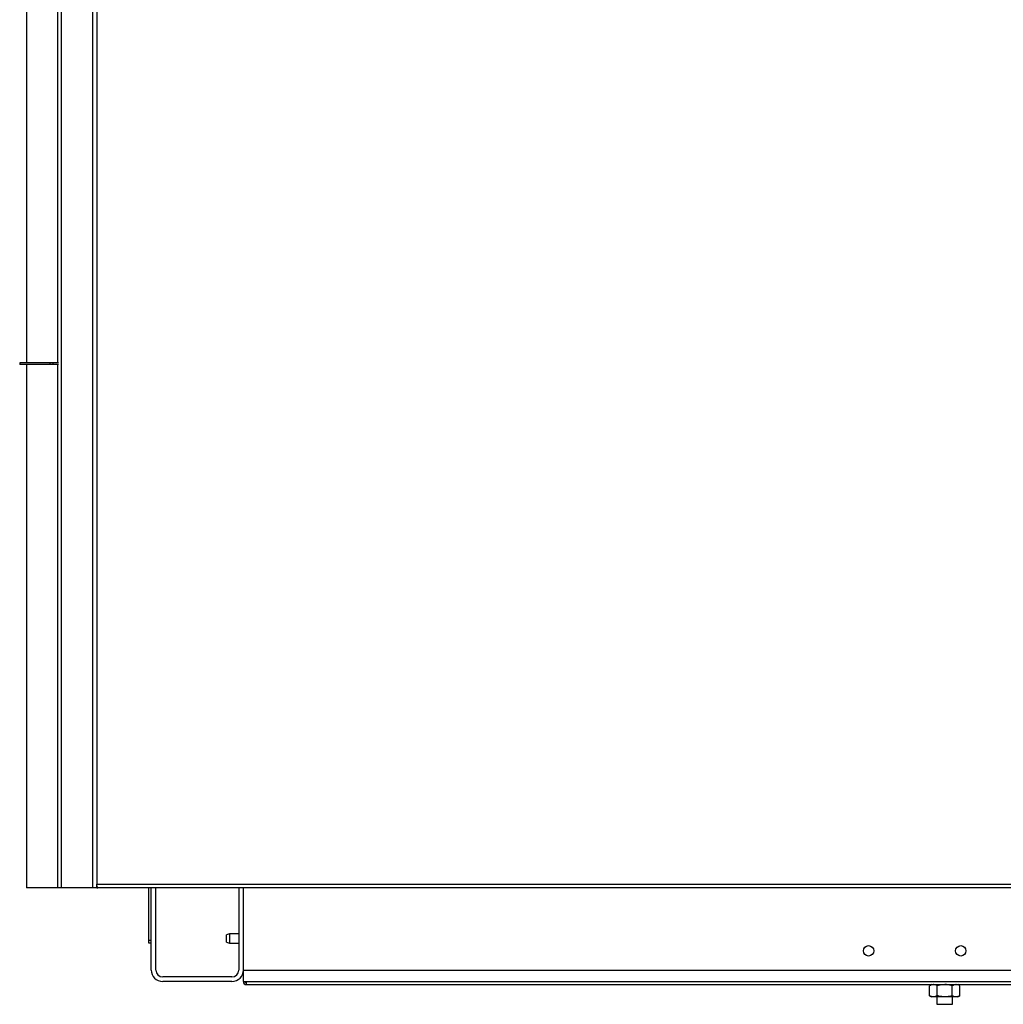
# Model space of a CAD drawing. Header units: millimetres. Extents: x 42 to 514, y 147 to 318.
# Tile 1 of 90: x 42 to 64, y 153 to 174. Entities that reach past the tile are written whole.
import ezdxf

# ---------------------------------------------------------------- set-up
doc = ezdxf.new("R2010")
doc.units = ezdxf.units.MM

msp = doc.modelspace()

# ---------------------------------------------------------------- linework, layer by layer
at = {"color": 7, "linetype": 'Continuous', "lineweight": 25}
for p, q in [((43.759, 155.517), (43.759, 200.88)), ((43.843, 200.85), (43.843, 155.517)), ((43.068, 195.183), (43.068, 155.433)), ((42.319, 183.467), (42.319, 166.833)), ((42.171, 166.833), (42.171, 166.8)), ((42.831, 166.833), (42.171, 166.833)), ((42.831, 166.8), (42.171, 166.8)), ((42.319, 166.8), (42.319, 155.433)), ((42.831, 166.8), (42.831, 166.833)), ((42.897, 166.833), (42.831, 166.833)), ((42.897, 166.8), (42.831, 166.8)), ((42.897, 166.8), (42.897, 166.833)), ((43.01, 166.833), (42.897, 166.833)), ((43.01, 166.8), (42.897, 166.8)), ((43.002, 155.433), (42.319, 155.433)), ((43.068, 155.433), (43.002, 155.433)), ((43.759, 155.433), (43.068, 155.433)), ((43.759, 155.433), (43.759, 155.517)), ((43.843, 155.433), (43.759, 155.433)), ((43.843, 155.433), (43.843, 155.517)), ((43.843, 155.517), (66.476, 155.517)), ((43.843, 155.475), (43.851, 155.475)), ((43.843, 155.433), (43.866, 155.433)), ((66.559, 155.433), (43.866, 155.433)), ((44.976, 154.3), (44.976, 155.433)), ((45.026, 153.65), (45.026, 155.433)), ((45.126, 153.65), (45.126, 155.433)), ((46.926, 155.433), (46.926, 153.65)), ((47.026, 153.65), (47.026, 155.433)), ((46.726, 154.433), (46.659, 154.415)), ((46.659, 154.251), (46.659, 154.415)), ((46.926, 154.433), (46.726, 154.433)), ((46.726, 154.433), (46.726, 154.233)), ((44.976, 154.3), (45.026, 154.3)), ((44.976, 154.233), (44.976, 154.3)), ((45.026, 154.233), (44.976, 154.233)), ((46.659, 154.251), (46.726, 154.233)), ((46.726, 154.233), (46.926, 154.233)), ((46.776, 153.5), (45.276, 153.5)), ((47.026, 153.65), (128.909, 153.65)), ((47.026, 153.4), (47.026, 153.65)), ((46.776, 153.4), (45.276, 153.4)), ((47.026, 153.4), (66.176, 153.4)), ((47.093, 153.333), (47.093, 153.4)), ((47.093, 153.333), (65.693, 153.333)), ((61.962, 153.333), (61.918, 153.308)), ((61.918, 153.092), (61.918, 153.308)), ((62.082, 153.092), (62.082, 153.308)), ((62.41, 153.092), (62.41, 153.308)), ((62.572, 153.308), (62.528, 153.333)), ((62.572, 153.092), (62.572, 153.308)), ((61.918, 153.092), (61.962, 153.067)), ((62.528, 153.067), (62.572, 153.092)), ((62, 153.067), (61.962, 153.067)), ((62.246, 153.067), (62, 153.067)), ((62.078, 153.067), (62.078, 152.905)), ((62.078, 152.905), (62.412, 152.905)), ((62.491, 153.067), (62.246, 153.067)), ((62.412, 152.905), (62.412, 153.067)), ((62.528, 153.067), (62.491, 153.067))]:
    msp.add_line(p, q, dxfattribs=at)
at = {"color": 8, "linetype": 'Continuous', "lineweight": 25}
for p, q in [((43.002, 166.833), (43.002, 183.467)), ((43.002, 155.433), (43.002, 166.8))]:
    msp.add_line(p, q, dxfattribs=at)
at = {"color": 7, "linetype": 'Continuous', "lineweight": 25}
for centre in [(60.593, 154.067), (62.593, 154.067)]:
    msp.add_circle(centre, 0.113, dxfattribs=at)
for centre, radius, start, end in [((45.276, 153.65), 0.25, 180, 270), ((45.276, 153.65), 0.15, 180, 270), ((46.776, 153.65), 0.15, 270, 0), ((46.776, 153.65), 0.25, 270, 0), ((47.093, 153.4), 0.0667, 180, 270), ((47.093, 153.4), 0.0333, 180, 270)]:
    msp.add_arc(centre, radius, start, end, dxfattribs=at)
for points, knots in [([(43.866, 155.433), (43.865, 155.434), (43.861, 155.436), (43.856, 155.451), (43.851, 155.473), (43.846, 155.496), (43.844, 155.511), (43.843, 155.517)], [0, 0, 0, 0, 0.218154, 0.436319, 0.654484, 0.87265, 1, 1, 1, 1]), ([(62, 153.333), (61.998, 153.333), (61.983, 153.333), (61.955, 153.327), (61.93, 153.314), (61.918, 153.308)], [0, 0, 0, 0, 0.070084, 0.530786, 1, 1, 1, 1]), ([(62.082, 153.308), (62.069, 153.315), (62.042, 153.329), (62.014, 153.332), (62, 153.333)], [0, 0, 0, 0, 0.495456, 1, 1, 1, 1]), ([(62.246, 153.333), (62.203, 153.33), (62.148, 153.326), (62.095, 153.311), (62.082, 153.308)], [0, 0, 0, 0, 0.770294, 1, 1, 1, 1]), ([(62.41, 153.308), (62.369, 153.318), (62.315, 153.332), (62.26, 153.333), (62.246, 153.333)], [0, 0, 0, 0, 0.753417, 1, 1, 1, 1]), ([(62.491, 153.333), (62.489, 153.333), (62.474, 153.333), (62.447, 153.327), (62.422, 153.314), (62.41, 153.308)], [0, 0, 0, 0, 0.070094, 0.530787, 1, 1, 1, 1]), ([(62.572, 153.308), (62.559, 153.315), (62.532, 153.329), (62.505, 153.332), (62.491, 153.333)], [0, 0, 0, 0, 0.495462, 1, 1, 1, 1]), ([(62, 153.067), (61.998, 153.067), (61.983, 153.067), (61.955, 153.072), (61.93, 153.085), (61.918, 153.092)], [0, 0, 0, 0, 0.070084, 0.530786, 1, 1, 1, 1]), ([(62.082, 153.092), (62.069, 153.085), (62.042, 153.07), (62.014, 153.068), (62, 153.067)], [0, 0, 0, 0, 0.495456, 1, 1, 1, 1]), ([(62.246, 153.067), (62.203, 153.07), (62.148, 153.074), (62.095, 153.088), (62.082, 153.092)], [0, 0, 0, 0, 0.770293, 1, 1, 1, 1]), ([(62.41, 153.092), (62.369, 153.082), (62.315, 153.068), (62.26, 153.067), (62.246, 153.067)], [0, 0, 0, 0, 0.753417, 1, 1, 1, 1]), ([(62.491, 153.067), (62.489, 153.067), (62.474, 153.067), (62.447, 153.072), (62.422, 153.085), (62.41, 153.092)], [0, 0, 0, 0, 0.0700944, 0.5307867, 1, 1, 1, 1]), ([(62.572, 153.092), (62.559, 153.085), (62.532, 153.07), (62.505, 153.068), (62.491, 153.067)], [0, 0, 0, 0, 0.495462, 1, 1, 1, 1])]:
    msp.add_open_spline(points, degree=3, knots=knots, dxfattribs=at)

doc.saveas('drawing.dxf')
